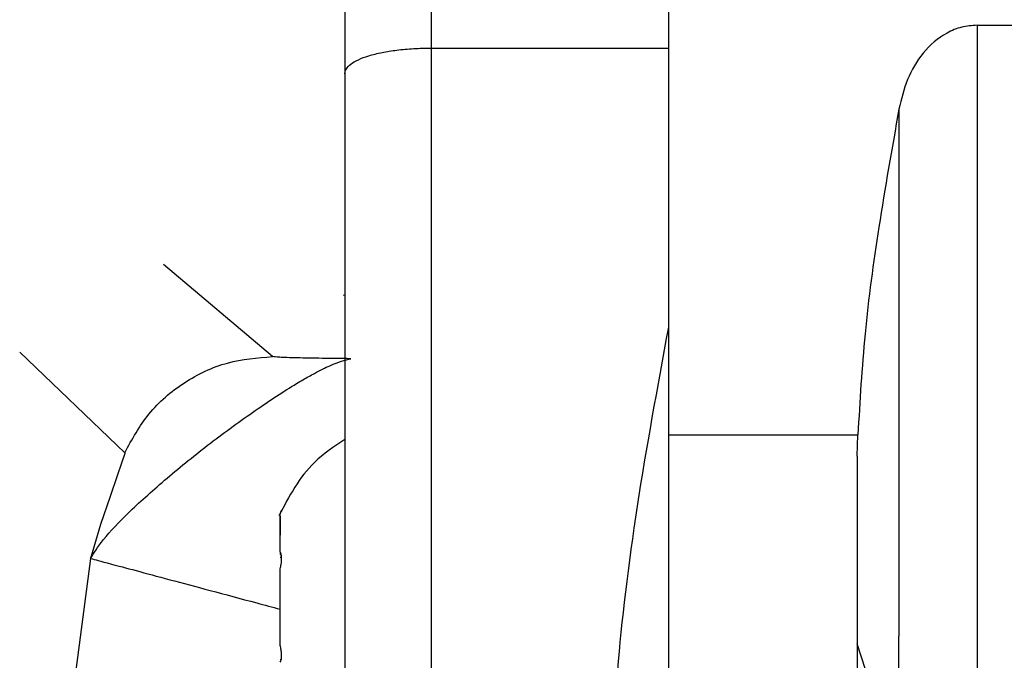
# Model space of a CAD drawing. Header units: inches. Extents: x 170 to 312, y 215 to 248.
# Tile 145 of 256: x 200.6306 to 200.6755, y 243.0355 to 243.0648. Entities that reach past the tile are written whole.
import ezdxf

# ---------------------------------------------------------------- set-up
doc = ezdxf.new("R2010")
doc.units = ezdxf.units.IN
doc.header["$LTSCALE"] = 0.25
doc.header["$MEASUREMENT"] = 0
doc.layers.add('STANDARD MOTOR LH', color=7, linetype='Continuous')

msp = doc.modelspace()

# ---------------------------------------------------------------- linework, layer by layer
at = {"layer": 'STANDARD MOTOR LH'}
for p, q in [((200.674237, 243.064536), (200.676149, 243.064536)), ((200.649328, 243.063492), (200.660155, 243.063492)), ((200.642091, 243.049411), (200.637116, 243.053618)), ((200.645324, 243.052225), (200.645324, 243.052205)), ((200.630554, 243.049615), (200.635348, 243.045025)), ((200.660155, 243.045847), (200.668802, 243.045847)), ((200.668768, 243.04487), (200.668802, 243.045847)), ((200.642439, 243.042231), (200.642439, 243.042241)), ((200.642439, 243.042128), (200.642439, 243.041263)), ((200.642439, 243.040438), (200.642439, 243.040373)), ((200.642439, 243.040373), (200.642484, 243.040373)), ((200.632861, 243.033106), (200.633797, 243.040194)), ((200.642439, 243.040249), (200.642502, 243.040249)), ((200.642439, 243.03622), (200.642439, 243.038733)), ((200.670672, 243.030433), (200.668767, 243.036296)), ((200.642487, 243.035574), (200.642439, 243.035574)), ((200.642439, 243.035574), (200.642439, 243.035573))]:
    msp.add_line(p, q, dxfattribs=at)
at = {"layer": 'STANDARD MOTOR LH', "flags": 128}
for points in [[(200.649329, 243.156084), (200.649329, 243.152015), (200.649329, 243.148895), (200.649329, 243.140192), (200.649329, 243.134702), (200.649329, 243.128527), (200.649329, 243.121733), (200.649329, 243.114391), (200.649329, 243.10658), (200.649329, 243.098381), (200.649329, 243.089883), (200.649329, 243.081173), (200.649328, 243.072345), (200.649328, 243.063492)], [(200.660156, 243.154596), (200.660156, 243.144939), (200.660156, 243.140192), (200.660156, 243.134702), (200.660156, 243.128527), (200.660156, 243.121733), (200.660156, 243.114391), (200.660156, 243.10658), (200.660155, 243.098381), (200.660155, 243.089883), (200.660155, 243.081173), (200.660155, 243.072345), (200.660155, 243.063492)], [(200.674237, 243.064536), (200.674237, 243.057058), (200.674237, 243.052671), (200.674237, 243.043451), (200.674237, 243.038982), (200.674237, 243.031197), (200.674237, 243.028187)], [(200.649328, 243.063492), (200.649328, 243.059312), (200.649328, 243.049971), (200.649328, 243.045167), (200.649328, 243.036204), (200.649328, 243.032389)], [(200.660155, 243.063492), (200.660155, 243.05414), (200.660155, 243.052452)], [(200.670672, 243.060704), (200.670672, 243.053193), (200.670672, 243.048975), (200.670672, 243.040519), (200.670672, 243.036644)], [(200.660155, 243.052452), (200.660155, 243.043603), (200.660155, 243.037124), (200.660155, 243.031354), (200.660155, 243.026334), (200.660155, 243.016083), (200.660155, 243.014347), (200.660155, 243.013367)], [(200.635348, 243.045025), (200.635349, 243.045024), (200.63535, 243.04502), (200.635346, 243.044984), (200.635207, 243.044547), (200.635002, 243.043962), (200.634676, 243.043031), (200.634246, 243.041742), (200.633792, 243.040195)], [(200.670671, 243.006261), (200.670671, 243.009021), (200.670671, 243.011653), (200.670671, 243.019447), (200.670672, 243.024557), (200.670672, 243.036644)]]:
    msp.add_lwpolyline(points, dxfattribs=at)
at = {"layer": 'STANDARD MOTOR LH'}
for points, knots in [([(200.645392, 243.152147), (200.645392, 243.152147), (200.645392, 243.152147), (200.645392, 243.151853), (200.645392, 243.150519), (200.645392, 243.148323), (200.645392, 243.145272), (200.645392, 243.141414), (200.645392, 243.136779), (200.645392, 243.131426), (200.645392, 243.125404), (200.645392, 243.118788), (200.645392, 243.11164), (200.645392, 243.104046), (200.645392, 243.096079), (200.645392, 243.087834), (200.645392, 243.079394), (200.645391, 243.070848), (200.645391, 243.065159), (200.645391, 243.062314)], [0, 0, 0, 0, 0.0000086, 0.0625119, 0.1250052, 0.1875142, 0.2500058, 0.3125075, 0.3750071, 0.4375116, 0.5000036, 0.5625093, 0.6250031, 0.6875077, 0.7500032, 0.8125056, 0.8750014, 0.9375015, 1, 1, 1, 1]), ([(200.674237, 243.064536), (200.674002, 243.064518), (200.673525, 243.064482), (200.672637, 243.06411), (200.671729, 243.063313), (200.671005, 243.062076), (200.670783, 243.061162), (200.670672, 243.060704)], [0, 0, 0, 0, 0.124375, 0.252327, 0.5027, 0.750755, 1, 1, 1, 1]), ([(200.645391, 243.062314), (200.645393, 243.062341), (200.645398, 243.062418), (200.645462, 243.062569), (200.645712, 243.062837), (200.646273, 243.063099), (200.647065, 243.063295), (200.647763, 243.063407), (200.648524, 243.063477), (200.649062, 243.063487), (200.649328, 243.063492)], [0, 0, 0, 0, 0.0439335, 0.1239873, 0.248471, 0.4975637, 0.6263558, 0.7479488, 0.8752855, 1, 1, 1, 1]), ([(200.645391, 243.062314), (200.645391, 243.061171), (200.645391, 243.058884), (200.645391, 243.054907), (200.645391, 243.050732), (200.645391, 243.046485), (200.645391, 243.042353), (200.645391, 243.038519), (200.645391, 243.035082), (200.645391, 243.033309), (200.645391, 243.032422)], [0, 0, 0, 0, 0.124991, 0.250001, 0.374997, 0.500003, 0.624996, 0.749994, 0.874998, 1, 1, 1, 1]), ([(200.670672, 243.060704), (200.670355, 243.058908), (200.669751, 243.055486), (200.669072, 243.050523), (200.668891, 243.047379), (200.668802, 243.045847)], [0, 0, 0, 0, 0.361712, 0.6891, 1, 1, 1, 1]), ([(200.660155, 243.050749), (200.659647, 243.048002), (200.658631, 243.042506), (200.657703, 243.034737), (200.657579, 243.031054), (200.657518, 243.029219)], [0, 0, 0, 0, 0.333952, 0.66819, 1, 1, 1, 1]), ([(200.633792, 243.040195), (200.633945, 243.040454), (200.634249, 243.040974), (200.635522, 243.042318), (200.637234, 243.043849), (200.639245, 243.04548), (200.641338, 243.046991), (200.642712, 243.047904), (200.643566, 243.048406), (200.644103, 243.048702), (200.644976, 243.049144), (200.645393, 243.049248), (200.645671, 243.049316)], [0, 0, 0, 0, 0.124937, 0.249977, 0.374852, 0.499812, 0.624707, 0.749605, 0.771278, 0.812333, 0.875127, 1, 1, 1, 1]), ([(200.635348, 243.045025), (200.635682, 243.045636), (200.636364, 243.046885), (200.638019, 243.048296), (200.639979, 243.049237), (200.641397, 243.049353), (200.642091, 243.049411)], [0, 0, 0, 0, 0.24474, 0.500023, 0.755267, 1, 1, 1, 1]), ([(200.645671, 243.049316), (200.645217, 243.04932), (200.64429, 243.049328), (200.643186, 243.049351), (200.642322, 243.049378), (200.642167, 243.0494), (200.642091, 243.049411)], [0, 0, 0, 0, 0.2456704, 0.5026147, 0.7569562, 1, 1, 1, 1]), ([(200.645391, 243.045626), (200.644903, 243.045303), (200.643589, 243.044438), (200.642848, 243.043031), (200.642383, 243.042148)], [0, 0, 0, 0, 0.372093, 1, 1, 1, 1]), ([(200.668767, 243.044867), (200.668767, 243.044019), (200.668767, 243.042323), (200.668767, 243.04), (200.668767, 243.037915), (200.668767, 243.036835), (200.668767, 243.036295)], [0, 0, 0, 0, 0.249967, 0.499971, 0.750024, 1, 1, 1, 1]), ([(200.642439, 243.042242), (200.642456, 243.042283), (200.642491, 243.042367), (200.642507, 243.042401), (200.642507, 243.042403), (200.642507, 243.042403)], [0, 0, 0, 0, 0.458324, 0.917142, 1, 1, 1, 1]), ([(200.642439, 243.042241), (200.642456, 243.042283), (200.642491, 243.042366), (200.642507, 243.042401), (200.642507, 243.042403), (200.642507, 243.042403)], [0, 0, 0, 0, 0.458202, 0.917164, 1, 1, 1, 1]), ([(200.642476, 243.04233), (200.642469, 243.042313), (200.642459, 243.04229), (200.642443, 243.042252), (200.642439, 243.042241)], [0, 0, 0, 0, 0.698468, 1, 1, 1, 1]), ([(200.642439, 243.040487), (200.642439, 243.040849), (200.642439, 243.041573), (200.642439, 243.042094), (200.642439, 243.042204), (200.642439, 243.042241)], [0, 0, 0, 0, 0.4002724, 0.8003385, 1, 1, 1, 1]), ([(200.642439, 243.039728), (200.642456, 243.0398), (200.642492, 243.039943), (200.642512, 243.040156), (200.642502, 243.040333), (200.642473, 243.040438), (200.642447, 243.040475), (200.642439, 243.040487)], [0, 0, 0, 0, 0.2290556, 0.4586429, 0.6790052, 0.8972967, 1, 1, 1, 1]), ([(200.633792, 243.040195), (200.633998, 243.04014), (200.634426, 243.040025), (200.637228, 243.039276), (200.640165, 243.038489), (200.642081, 243.037977), (200.642439, 243.037881)], [0, 0, 0, 0, 0.293734, 0.610539, 0.927386, 1, 1, 1, 1]), ([(200.642439, 243.03622), (200.642439, 243.036678), (200.642439, 243.037596), (200.642438, 243.038833), (200.642439, 243.039504), (200.642439, 243.039728)], [0, 0, 0, 0, 0.400097, 0.800324, 1, 1, 1, 1]), ([(200.668767, 243.036295), (200.668767, 243.032832), (200.668767, 243.025906), (200.668767, 243.018739), (200.668767, 243.014563), (200.668767, 243.012906), (200.668767, 243.013369), (200.668767, 243.013369)], [0, 0, 0, 0, 0.249922, 0.499835, 0.749758, 0.999682, 1, 1, 1, 1]), ([(200.642439, 243.03546), (200.642456, 243.03549), (200.642492, 243.035551), (200.642511, 243.035717), (200.642502, 243.035915), (200.642473, 243.036089), (200.642447, 243.036188), (200.642439, 243.03622)], [0, 0, 0, 0, 0.2291748, 0.4594573, 0.6793833, 0.8976105, 1, 1, 1, 1])]:
    msp.add_open_spline(points, degree=3, knots=knots, dxfattribs=at)

doc.saveas('drawing.dxf')
